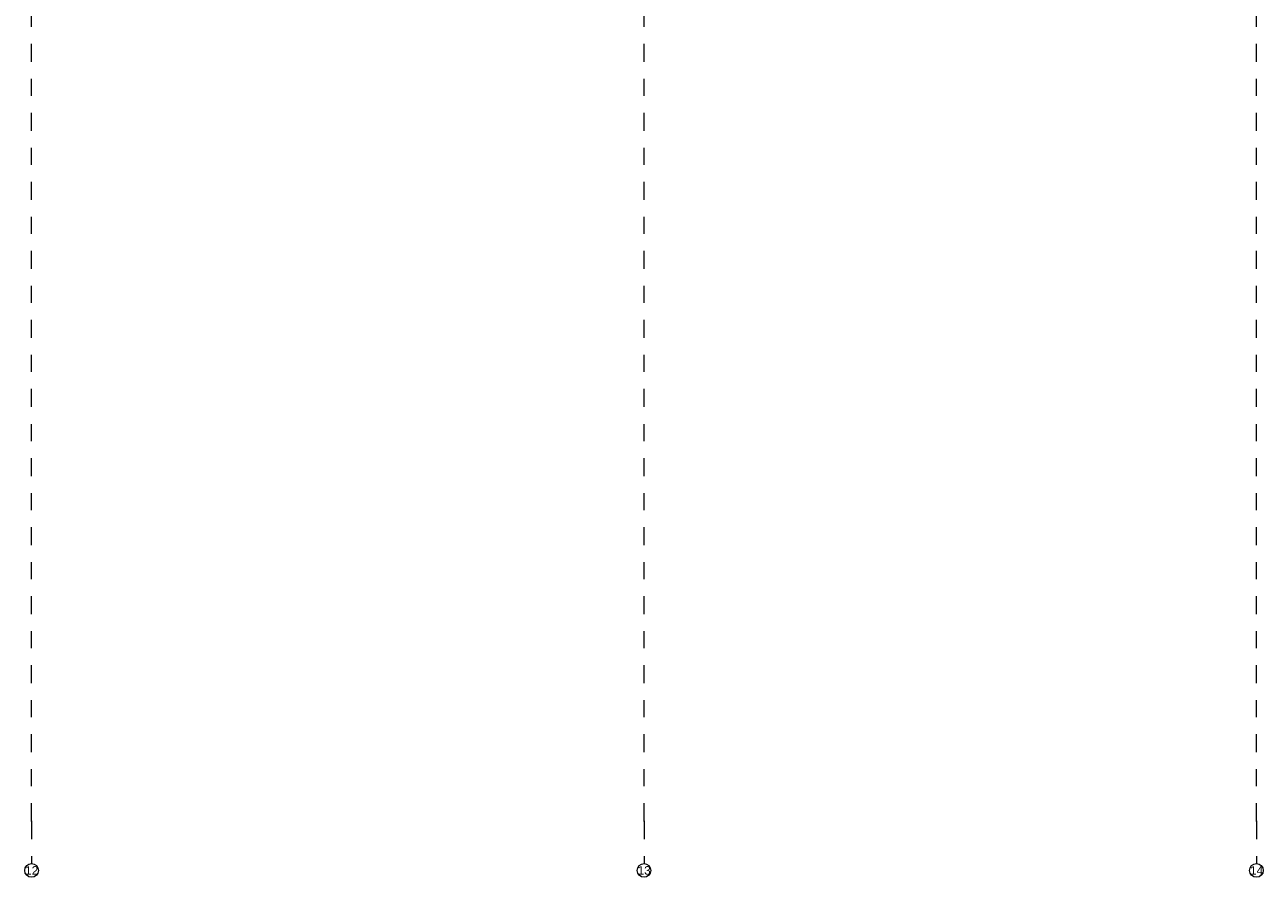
# Model space of a CAD drawing. Header units: metres. Extents: x -3.5 to 65.3, y -10.9 to 16.7.
# Tile 59 of 184: x 40.1 to 47.4, y -10.9 to -5.9. Entities that reach past the tile are written whole.
import ezdxf

# ---------------------------------------------------------------- set-up
doc = ezdxf.new("R2010")
doc.units = ezdxf.units.M
doc.header["$MEASUREMENT"] = 0
doc.linetypes.add('Strichlinie doppelt', pattern=[0.218722, 0.105833, -0.042333, 0.028222, -0.042333])
doc.layers.add('451 - Universal.Achsen Raster', color=7, linetype='Continuous')
doc.styles.add('ERSTELLTER_STIL_1', font='txt')

msp = doc.modelspace()

# ---------------------------------------------------------------- linework, layer by layer
at = {"layer": '451 - Universal.Achsen Raster', "color": 160, "linetype": 'Strichlinie doppelt', "lineweight": 9, "true_color": 0x3232ff}
for p, q in [((40.13, -10.585), (40.13, 16.355)), ((43.73, -10.585), (43.73, 16.355)), ((47.33, -10.585), (47.33, 16.355)), ((40.13, -10.585), (40.13, -10.835)), ((43.73, -10.585), (43.73, -10.835)), ((47.33, -10.585), (47.33, -10.835))]:
    msp.add_line(p, q, dxfattribs=at)
at = {"layer": '451 - Universal.Achsen Raster', "color": 160, "linetype": 'Continuous', "lineweight": 9, "true_color": 0x3232ff}
for centre in [(40.13, -10.875), (43.73, -10.875), (47.33, -10.875)]:
    msp.add_circle(centre, 0.04, dxfattribs=at)
at = {"layer": '451 - Universal.Achsen Raster', "color": 160, "linetype": 'Strichlinie doppelt', "lineweight": 9, "true_color": 0x3232ff}
for p in [(40.13, -10.585), (40.13, -10.585), (43.73, -10.585), (43.73, -10.585), (47.33, -10.585), (47.33, -10.585)]:
    msp.add_point(p, dxfattribs=at)

# ---------------------------------------------------------------- texts
at = {"layer": '451 - Universal.Achsen Raster', "color": 160, "lineweight": 9, "true_color": 0x3232ff, "char_height": 0.05, "attachment_point": 1, "style": 'ERSTELLTER_STIL_1'}
for s, insert in [('\\A1;{\\pql;\\pt0;\\fArial|b0|i0|c0|p38;12}', (40.092, -10.85)), ('\\A1;{\\pql;\\pt0;\\fArial|b0|i0|c0|p38;13}', (43.692, -10.85)), ('\\A1;{\\pql;\\pt0;\\fArial|b0|i0|c0|p38;14}', (47.292, -10.85))]:
    msp.add_mtext(s, dxfattribs=dict(at, insert=insert))

doc.saveas('drawing.dxf')
